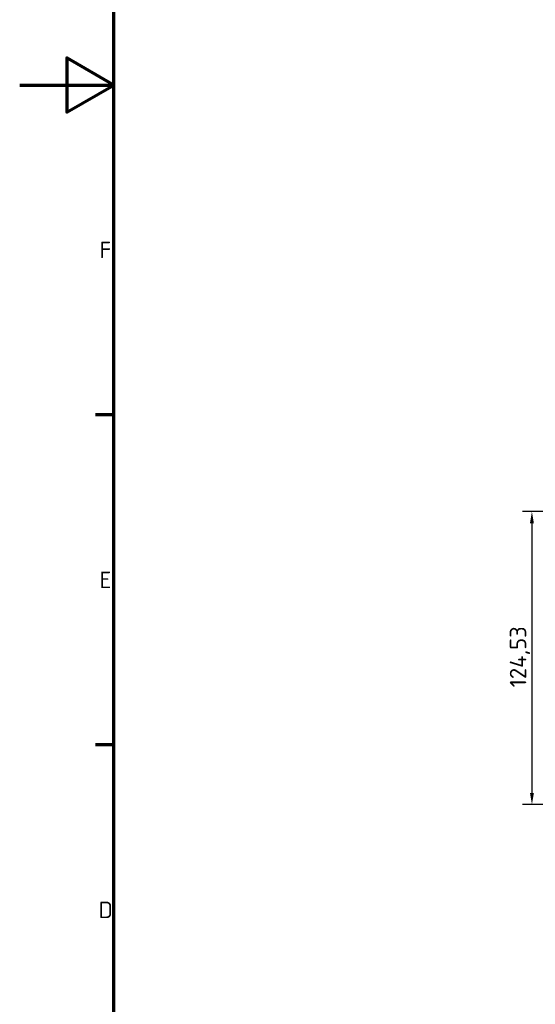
# Model space of a CAD drawing. Header units: millimetres. Extents: x 0 to 4878, y -120 to 1682.
# Tile 2 of 256: x 0 to 219, y 450 to 869. Entities that reach past the tile are written whole.
import ezdxf

# ---------------------------------------------------------------- set-up
doc = ezdxf.new("R2010")
doc.units = ezdxf.units.MM
doc.header["$LTSCALE"] = 2
doc.layers.get('0').update_dxf_attribs({"lineweight": 25})
doc.layers.add('Bemaßung (ISO)', color=7, linetype='Continuous', lineweight=25)
doc.layers.add('Rahmen (ISO)', color=7, linetype='Continuous', lineweight=70)
doc.styles.add('Notiztext (DIN)', font='isocpeur.ttf')
doc.dimstyles.new('Standard (DIN)', dxfattribs={"dimscale": 2, "dimtxt": 3.5, "dimasz": 2.5, "dimexe": 2, "dimexo": 0.5, "dimgap": 0.5, "dimtad": 1, "dimrnd": 1e-08, "dimtxsty": 'Notiztext (DIN)', "dimcen": 0.09, "dimdle": 10, "dimclrd": 256, "dimclre": 256, "dimclrt": 256, "dimadec": 0, "dimazin": 0, "dimtfac": 1, "dimtmove": 0, "dimatfit": 3, "dimfxl": 1, "dimtolj": 1, "dimtzin": 0, "dimlwd": -1, "dimlwe": -1, "dimarcsym": 0})

# ---------------------------------------------------------------- blocks, each defined once
blk = doc.blocks.new('Ränder Vorgaberahmen')
at = {"layer": 'Rahmen (ISO)'}
for p, q in [((20, 350.42), (16.1, 350.42)), ((20, 280.33), (16.1, 280.33))]:
    blk.add_line(p, q, dxfattribs=at)
at = {"layer": 'Rahmen (ISO)', "flags": 128}
for points in [[(20, 20), (20, 821), (1169, 821), (1169, 20), (20, 20)], [(0, 420.5), (20, 420.5), (10, 426.27), (10, 414.73), (20, 420.5)]]:
    blk.add_lwpolyline(points, dxfattribs=at)
at = {"layer": 'Rahmen (ISO)', "char_height": 3.5, "attachment_point": 7, "style": 'Notiztext (DIN)'}
for s, insert in [('F', (16.93, 383.71)), ('E', (16.93, 313.63)), ('D', (16.75, 243.54))]:
    blk.add_mtext(s, dxfattribs=dict(at, insert=insert))
blk = doc.blocks.new('*D22')
at = {"layer": 'Bemaßung (ISO)', "transparency": 16777216}
for p, q in [((748.26, 659.82), (213.48, 659.82)), ((217.48, 654.82), (217.48, 540.29)), ((619.59, 535.29), (213.48, 535.29))]:
    blk.add_line(p, q, dxfattribs=at)
for points in [[(216.64, 654.82), (218.31, 654.82), (217.48, 659.82)], [(216.64, 540.29), (218.31, 540.29), (217.48, 535.29)]]:
    blk.add_solid(points, dxfattribs=at)
at = {"layer": 'Defpoints', "color": 0, "transparency": 16777216}
for p in [(749.26, 659.82), (217.48, 535.29), (620.59, 535.29)]:
    blk.add_point(p, dxfattribs=at)
at = {"layer": 'Bemaßung (ISO)', "transparency": 16777216, "insert": (208.08, 585.11), "char_height": 7, "attachment_point": 1, "rotation": 90, "style": 'Notiztext (DIN)'}
blk.add_mtext('\\A1;124,53', dxfattribs=at)

msp = doc.modelspace()

# ---------------------------------------------------------------- block references
at = {"xscale": 2, "yscale": 2, "zscale": 2}
msp.add_blockref('Ränder Vorgaberahmen', (0, 0), dxfattribs=at)

# ---------------------------------------------------------------- dimensions: what is measured, and where the dimension line sits
at = {"layer": 'Bemaßung (ISO)'}
dim = msp.add_linear_dim(base=(217.478, 535.2864), p1=(749.2578, 659.8207), p2=(620.5934, 535.2864), angle=90, dimstyle='Standard (DIN)', override={"dimgap": 0.5, "dimdec": 2, "dimtol": 0, "dimlim": 0, "dimtp": 0, "dimtm": 0, "dimtdec": 2, "dimtofl": 0, "dimatfit": 1}, dxfattribs=at)
dim.commit()
dim.dimension.update_dxf_attribs({"geometry": '*D22', "text_midpoint": (217.478, 597.5336), "dimtype": 160})

doc.saveas('drawing.dxf')
